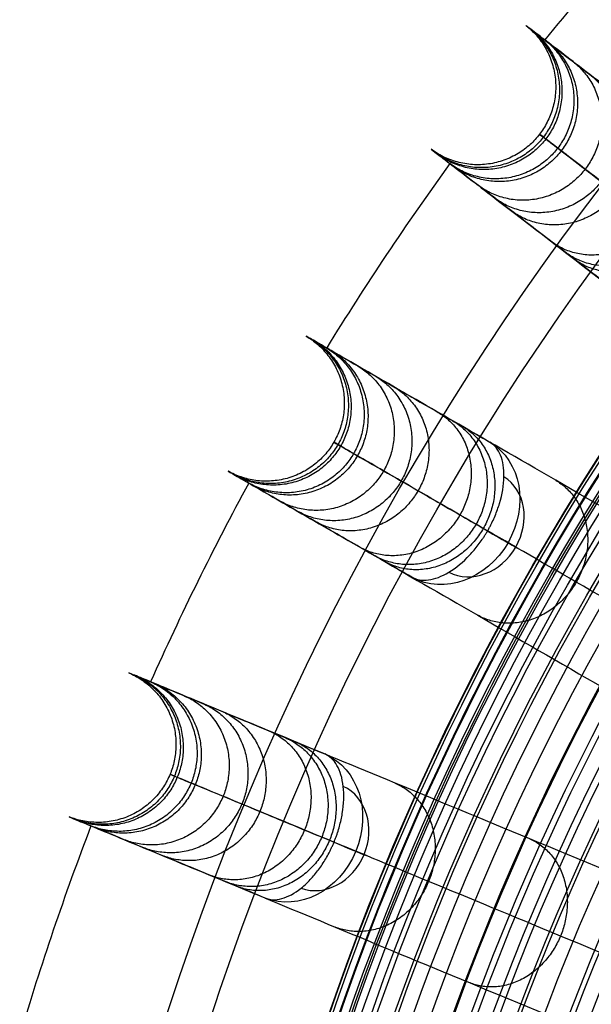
# Model space of a CAD drawing. Header units: millimetres. Extents: x -683 to -355, y -164 to 164.
# Tile 16 of 47: x -675 to -643, y 48 to 104. Entities that reach past the tile are written whole.
import ezdxf

# ---------------------------------------------------------------- set-up
doc = ezdxf.new("R2010")
doc.units = ezdxf.units.MM
doc.layers.add('Ø30', color=7, linetype='Continuous', true_color=0xc80000)

msp = doc.modelspace()

# ---------------------------------------------------------------- linework, layer by layer
at = {"layer": 'Ø30'}
for centre, radius in [((-518.913, 0, 247.279), 155.372), ((-518.913, 0, 244.802), 152.959), ((-518.913, 0, 163.153), 146.693), ((-518.913, 0, 157.442), 146.667), ((-518.913, 0, 167.582), 146.509), ((-518.913, 0, 171.92), 146.154), ((-518.913, 0, 149.261), 146.109), ((-518.913, 0, 176.142), 145.636), ((-518.913, 0, 144.531), 145.497), ((-518.913, 0, 220.268), 145.377), ((-518.913, 0, 180.221), 144.963), ((-518.913, 0, 138.679), 144.436), ((-518.913, 0, 184.133), 144.148), ((-518.913, 0, 187.85), 143.203), ((-518.913, 0, 132.703), 143.013), ((-518.913, 0, 191.174), 142.198), ((-518.913, 0, 126.678), 141.241), ((-518.913, 0, 193.92), 141.238), ((-518.913, 0, 196.939), 140.019), ((-518.913, 0, 120.62), 139.131), ((-518.913, 0, 199.549), 138.797), ((-518.913, 0, 201.094), 137.981), ((-518.913, 0, 114.533), 136.687), ((-518.913, 0, 203.795), 136.485), ((-518.913, 0, 233.043), 135.245), ((-518.913, 0, 108.426), 133.919), ((-518.913, 0, 204.972), 133.63), ((-518.913, 0, 102.304), 130.835), ((-518.913, 0, 96.176), 127.445)]:
    msp.add_circle(centre, radius, dxfattribs=at)
at = {"layer": 'Ø30', "extrusion": (0, 0, -1)}
for centre, radius in [((518.913, 0, -264.322), 140.09), ((518.913, 0, -264.322), 137.615), ((518.913, 0, -263.15), 132.777), ((518.913, 0, -259.893), 129.011)]:
    msp.add_circle(centre, radius, dxfattribs=at)
at = {"layer": 'Ø30'}
for start, end in [(136.54858, 140.95142), (144.04858, 148.45142), (151.54858, 155.95142), (159.04858, 163.45142)]:
    msp.add_arc((-518.913, 0, 142.413), 162.998, start, end, dxfattribs=at)
at = {"layer": 'Ø30', "extrusion": (-0.447485, 0.258356, -0.85616)}
for start, end in [(180.7094, 270), (270, 359.2906)]:
    msp.add_arc((259.456, 624.441, 129.881), 4.405, start, end, dxfattribs=at)
at = {"layer": 'Ø30', "extrusion": (0.447485, -0.258356, 0.85616)}
for start, end in [(270, 357.784), (182.216, 270)]:
    msp.add_arc((-259.456, 624.441, -126.766), 3.115, start, end, dxfattribs=at)
at = {"layer": 'Ø30', "extrusion": (0.5, 0.866025, -9.11612e-15)}
msp.add_arc((601.732, 211.457, -259.456), 4.405, 123.6054, 211.114, dxfattribs=at)
at = {"layer": 'Ø30', "extrusion": (-0.477379, 0.197737, -0.85616)}
for start, end in [(180.7094, 270), (270, 359.2906)]:
    msp.add_arc((198.579, 650.144, 145.393), 4.405, start, end, dxfattribs=at)
at = {"layer": 'Ø30', "extrusion": (0.477379, -0.197737, 0.85616)}
for start, end in [(270, 357.784), (182.216, 270)]:
    msp.add_arc((-198.579, 650.144, -142.278), 3.115, start, end, dxfattribs=at)
at = {"layer": 'Ø30', "extrusion": (0.382683, 0.92388, 8.42855e-15)}
msp.add_arc((631.754, 211.457, -198.579), 4.405, 123.6054, 211.114, dxfattribs=at)
at = {"layer": 'Ø30'}
for points, weights, knots in [([(-646.558, 103.498, 162.112), (-643.146, 100.806, 162.068), (-645.792, 97.358, 162.068), (-648.438, 93.909, 162.068), (-651.921, 96.509, 162.112)], [0.994515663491, 0.709875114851, 1, 0.709875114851, 0.994515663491], [7.928215, 7.928215, 7.928215, 15.707963, 15.707963, 23.487712, 23.487712, 23.487712]), ([(-646.34, 103.33, 152.318), (-642.935, 100.644, 152.608), (-645.581, 97.196, 152.608), (-648.227, 93.747, 152.608), (-651.703, 96.341, 152.318)], [0.994518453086, 0.709873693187, 1, 0.709873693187, 0.994518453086], [7.928177, 7.928177, 7.928177, 15.707963, 15.707963, 23.48775, 23.48775, 23.48775]), ([(-646.196, 103.22, 171.673), (-642.796, 100.538, 171.301), (-645.442, 97.089, 171.301), (-648.088, 93.641, 171.301), (-651.559, 96.231, 171.673)], [0.994520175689, 0.709872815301, 1, 0.709872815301, 0.994520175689], [7.928153, 7.928153, 7.928153, 15.707963, 15.707963, 23.487773, 23.487773, 23.487773]), ([(-645.5, 102.686, 142.422), (-642.125, 100.023, 143.059), (-644.771, 96.574, 143.059), (-647.417, 93.126, 143.059), (-650.863, 95.697, 142.422)], [0.994519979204, 0.709872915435, 1, 0.709872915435, 0.994519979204], [7.928156, 7.928156, 7.928156, 15.707963, 15.707963, 23.487771, 23.487771, 23.487771]), ([(-645.292, 102.526, 180.871), (-641.924, 99.869, 180.171), (-644.57, 96.42, 180.171), (-647.216, 92.972, 180.171), (-650.655, 95.537, 180.871)], [0.994533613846, 0.709865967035, 1, 0.709865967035, 0.994533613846], [7.92797, 7.92797, 7.92797, 15.707963, 15.707963, 23.487957, 23.487957, 23.487957]), ([(-643.886, 101.448, 189.576), (-640.573, 98.832, 188.536), (-643.219, 95.384, 188.536), (-645.866, 91.935, 188.536), (-649.249, 94.458, 189.576)], [0.994562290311, 0.709851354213, 1, 0.709851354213, 0.994562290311], [7.927578, 7.927578, 7.927578, 15.707963, 15.707963, 23.488349, 23.488349, 23.488349]), ([(-642.954, 100.733, 127.246), (-639.663, 98.134, 128.394), (-642.31, 94.686, 128.394), (-644.956, 91.237, 128.394), (-648.317, 93.743, 127.246)], [0.994559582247, 0.709852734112, 1, 0.709852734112, 0.994559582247], [7.927615, 7.927615, 7.927615, 15.707963, 15.707963, 23.488312, 23.488312, 23.488312]), ([(-642.018, 100.014, 197.657), (-638.788, 97.463, 196.256), (-641.434, 94.014, 196.256), (-644.081, 90.565, 196.256), (-647.381, 93.025, 197.657)], [0.994618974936, 0.709822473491, 1, 0.709822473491, 0.994618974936], [7.926803, 7.926803, 7.926803, 15.707963, 15.707963, 23.489123, 23.489123, 23.489123]), ([(-639.727, 98.257, 204.984), (-636.62, 95.802, 203.186), (-639.268, 92.352, 203.186), (-641.915, 88.901, 203.186), (-645.091, 91.267, 204.984)], [0.99473984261, 0.709760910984, 1, 0.709760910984, 0.99473984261], [7.925153, 7.925153, 7.925153, 15.707963, 15.707963, 23.490774, 23.490774, 23.490774]), ([(-638.964, 97.671, 112.177), (-635.789, 95.162, 113.766), (-638.436, 91.713, 113.766), (-641.082, 88.264, 113.766), (-644.328, 90.682, 112.177)], [0.994578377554, 0.7098431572, 1, 0.7098431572, 0.994578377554], [7.927358, 7.927358, 7.927358, 15.707963, 15.707963, 23.488569, 23.488569, 23.488569]), ([(-638.436, 97.266, 208.325), (-635.412, 94.876, 206.309), (-638.06, 91.425, 206.309), (-640.708, 87.974, 206.309), (-643.799, 90.276, 208.325)], [0.994812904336, 0.709723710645, 1, 0.709723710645, 0.994812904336], [7.924155, 7.924155, 7.924155, 15.707963, 15.707963, 23.491771, 23.491771, 23.491771]), ([(-658.976, 85.952, 162.112), (-655.241, 83.728, 162.068), (-657.414, 79.964, 162.068), (-659.588, 76.199, 162.068), (-663.38, 78.322, 162.112)], [0.994515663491, 0.709875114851, 1, 0.709875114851, 0.994515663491], [7.928215, 7.928215, 7.928215, 15.707963, 15.707963, 23.487712, 23.487712, 23.487712]), ([(-658.737, 85.814, 152.318), (-655.01, 83.595, 152.608), (-657.184, 79.831, 152.608), (-659.357, 76.066, 152.608), (-663.142, 78.184, 152.318)], [0.994518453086, 0.709873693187, 1, 0.709873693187, 0.994518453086], [7.928177, 7.928177, 7.928177, 15.707963, 15.707963, 23.48775, 23.48775, 23.48775]), ([(-658.58, 85.723, 171.673), (-654.859, 83.508, 171.301), (-657.032, 79.743, 171.301), (-659.206, 75.979, 171.301), (-662.985, 78.094, 171.673)], [0.994520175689, 0.709872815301, 1, 0.709872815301, 0.994520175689], [7.928153, 7.928153, 7.928153, 15.707963, 15.707963, 23.487773, 23.487773, 23.487773]), ([(-657.821, 85.285, 142.422), (-654.126, 83.085, 143.059), (-656.3, 79.32, 143.059), (-658.473, 75.556, 143.059), (-662.225, 77.655, 142.422)], [0.994519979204, 0.709872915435, 1, 0.709872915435, 0.994519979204], [7.928156, 7.928156, 7.928156, 15.707963, 15.707963, 23.487771, 23.487771, 23.487771]), ([(-657.593, 85.154, 180.871), (-653.907, 82.958, 180.171), (-656.081, 79.194, 180.171), (-658.254, 75.429, 180.171), (-661.998, 77.524, 180.871)], [0.994533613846, 0.709865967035, 1, 0.709865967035, 0.994533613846], [7.92797, 7.92797, 7.92797, 15.707963, 15.707963, 23.487957, 23.487957, 23.487957]), ([(-656.058, 84.267, 189.576), (-652.432, 82.107, 188.536), (-654.606, 78.342, 188.536), (-656.779, 74.578, 188.536), (-660.463, 76.638, 189.576)], [0.994562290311, 0.709851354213, 1, 0.709851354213, 0.994562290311], [7.927578, 7.927578, 7.927578, 15.707963, 15.707963, 23.488349, 23.488349, 23.488349]), ([(-655.041, 83.68, 127.246), (-651.439, 81.534, 128.394), (-653.613, 77.769, 128.394), (-655.786, 74.004, 128.394), (-659.446, 76.05, 127.246)], [0.994559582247, 0.709852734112, 1, 0.709852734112, 0.994559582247], [7.927615, 7.927615, 7.927615, 15.707963, 15.707963, 23.488312, 23.488312, 23.488312]), ([(-654.019, 83.09, 197.657), (-650.484, 80.983, 196.256), (-652.658, 77.218, 196.256), (-654.831, 73.452, 196.256), (-658.424, 75.46, 197.657)], [0.994618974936, 0.709822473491, 1, 0.709822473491, 0.994618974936], [7.926803, 7.926803, 7.926803, 15.707963, 15.707963, 23.489123, 23.489123, 23.489123]), ([(-651.519, 81.647, 204.984), (-648.118, 79.619, 203.186), (-650.293, 75.852, 203.186), (-652.467, 72.086, 203.186), (-655.924, 74.017, 204.984)], [0.99473984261, 0.709760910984, 1, 0.709760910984, 0.99473984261], [7.925153, 7.925153, 7.925153, 15.707963, 15.707963, 23.490774, 23.490774, 23.490774]), ([(-650.686, 81.166, 112.177), (-647.211, 79.093, 113.766), (-649.384, 75.328, 113.766), (-651.558, 71.563, 113.766), (-655.091, 73.536, 112.177)], [0.994578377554, 0.7098431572, 1, 0.7098431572, 0.994578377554], [7.927358, 7.927358, 7.927358, 15.707963, 15.707963, 23.488569, 23.488569, 23.488569]), ([(-650.109, 80.833, 208.325), (-646.799, 78.858, 206.309), (-648.974, 75.091, 206.309), (-651.149, 71.324, 206.309), (-654.514, 73.203, 208.325)], [0.994812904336, 0.709723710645, 1, 0.709723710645, 0.994812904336], [7.924155, 7.924155, 7.924155, 15.707963, 15.707963, 23.491771, 23.491771, 23.491771]), ([(-644.88, 77.814, 97.259), (-641.549, 75.824, 99.22), (-643.723, 72.059, 99.22), (-645.896, 68.294, 99.22), (-649.285, 70.184, 97.259)], [0.994566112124, 0.709849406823, 1, 0.709849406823, 0.994566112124], [7.927526, 7.927526, 7.927526, 15.707963, 15.707963, 23.488401, 23.488401, 23.488401]), ([(-668.996, 66.934, 162.112), (-665.003, 65.217, 162.068), (-666.667, 61.202, 162.068), (-668.33, 57.186, 162.068), (-672.368, 58.795, 162.112)], [0.994515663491, 0.709875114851, 1, 0.709875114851, 0.994515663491], [7.928215, 7.928215, 7.928215, 15.707963, 15.707963, 23.487712, 23.487712, 23.487712]), ([(-668.741, 66.829, 152.318), (-664.757, 65.116, 152.608), (-666.421, 61.1, 152.608), (-668.084, 57.084, 152.608), (-672.113, 58.69, 152.318)], [0.994518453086, 0.709873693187, 1, 0.709873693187, 0.994518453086], [7.928177, 7.928177, 7.928177, 15.707963, 15.707963, 23.48775, 23.48775, 23.48775]), ([(-668.574, 66.76, 171.673), (-664.596, 65.049, 171.301), (-666.259, 61.033, 171.301), (-667.923, 57.017, 171.301), (-671.946, 58.62, 171.673)], [0.994520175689, 0.709872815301, 1, 0.709872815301, 0.994520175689], [7.928153, 7.928153, 7.928153, 15.707963, 15.707963, 23.487773, 23.487773, 23.487773]), ([(-667.764, 66.424, 142.422), (-663.814, 64.725, 143.059), (-665.478, 60.709, 143.059), (-667.141, 56.693, 143.059), (-671.135, 58.285, 142.422)], [0.994519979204, 0.709872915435, 1, 0.709872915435, 0.994519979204], [7.928156, 7.928156, 7.928156, 15.707963, 15.707963, 23.487771, 23.487771, 23.487771]), ([(-667.522, 66.324, 180.871), (-663.58, 64.628, 180.171), (-665.244, 60.612, 180.171), (-666.907, 56.596, 180.171), (-670.893, 58.184, 180.871)], [0.994533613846, 0.709865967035, 1, 0.709865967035, 0.994533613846], [7.92797, 7.92797, 7.92797, 15.707963, 15.707963, 23.487957, 23.487957, 23.487957]), ([(-665.884, 65.645, 189.576), (-662.007, 63.977, 188.536), (-663.671, 59.961, 188.536), (-665.334, 55.944, 188.536), (-669.256, 57.506, 189.576)], [0.994562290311, 0.709851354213, 1, 0.709851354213, 0.994562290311], [7.927578, 7.927578, 7.927578, 15.707963, 15.707963, 23.488349, 23.488349, 23.488349]), ([(-664.799, 65.196, 127.246), (-660.948, 63.538, 128.394), (-662.611, 59.522, 128.394), (-664.275, 55.506, 128.394), (-668.17, 57.057, 127.246)], [0.994559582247, 0.709852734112, 1, 0.709852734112, 0.994559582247], [7.927615, 7.927615, 7.927615, 15.707963, 15.707963, 23.488312, 23.488312, 23.488312]), ([(-663.709, 64.744, 197.657), (-659.928, 63.117, 196.256), (-661.592, 59.1, 196.256), (-663.256, 55.083, 196.256), (-667.08, 56.605, 197.657)], [0.994618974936, 0.709822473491, 1, 0.709822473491, 0.994618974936], [7.926803, 7.926803, 7.926803, 15.707963, 15.707963, 23.489123, 23.489123, 23.489123]), ([(-661.041, 63.639, 204.984), (-657.405, 62.073, 203.186), (-659.069, 58.055, 203.186), (-660.734, 54.037, 203.186), (-664.413, 55.5, 204.984)], [0.99473984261, 0.709760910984, 1, 0.709760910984, 0.99473984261], [7.925153, 7.925153, 7.925153, 15.707963, 15.707963, 23.490774, 23.490774, 23.490774]), ([(-660.153, 63.271, 112.177), (-656.437, 61.67, 113.766), (-658.1, 57.653, 113.766), (-659.764, 53.637, 113.766), (-663.524, 55.132, 112.177)], [0.994578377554, 0.7098431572, 1, 0.7098431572, 0.994578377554], [7.927358, 7.927358, 7.927358, 15.707963, 15.707963, 23.488569, 23.488569, 23.488569]), ([(-659.538, 63.017, 208.325), (-655.998, 61.491, 206.309), (-657.663, 57.472, 206.309), (-659.327, 53.453, 206.309), (-662.909, 54.877, 208.325)], [0.994812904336, 0.709723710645, 1, 0.709723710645, 0.994812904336], [7.924155, 7.924155, 7.924155, 15.707963, 15.707963, 23.491771, 23.491771, 23.491771]), ([(-653.959, 60.706, 97.259), (-650.397, 59.168, 99.22), (-652.061, 55.152, 99.22), (-653.724, 51.135, 99.22), (-657.331, 52.567, 97.259)], [0.994566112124, 0.709849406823, 1, 0.709849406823, 0.994566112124], [7.927526, 7.927526, 7.927526, 15.707963, 15.707963, 23.488401, 23.488401, 23.488401]), ([(-646.351, 57.555, 82.537), (-642.95, 56.083, 84.807), (-644.613, 52.067, 84.807), (-646.277, 48.051, 84.807), (-649.723, 49.415, 82.537)], [0.994503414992, 0.709881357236, 1, 0.709881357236, 0.994503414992], [7.928382, 7.928382, 7.928382, 15.707963, 15.707963, 23.487544, 23.487544, 23.487544])]:
    msp.add_rational_spline(points, weights, degree=2, knots=knots, dxfattribs=at)
for points, knots in [([(-591.133, 60.969, 26.484), (-594.629, 63.651, 30.877), (-598.053, 66.279, 35.38), (-601.376, 68.828, 39.983), (-604.633, 71.328, 44.496), (-607.807, 73.763, 49.123), (-610.863, 76.108, 53.854), (-613.846, 78.397, 58.473), (-616.731, 80.611, 63.21), (-619.48, 82.72, 68.054), (-622.154, 84.772, 72.765), (-624.712, 86.735, 77.597), (-627.113, 88.577, 82.537), (-629.443, 90.365, 87.33), (-631.634, 92.046, 92.242), (-633.646, 93.59, 97.259), (-635.597, 95.087, 102.125), (-637.383, 96.458, 107.102), (-638.964, 97.671, 112.177), (-640.501, 98.85, 117.108), (-641.844, 99.881, 122.135), (-642.954, 100.733, 127.246), (-644.038, 101.564, 132.235), (-644.898, 102.224, 137.295), (-645.499, 102.686, 142.413), (-645.5, 102.686, 142.416), (-645.5, 102.686, 142.419), (-645.5, 102.686, 142.422), (-645.885, 102.982, 145.703), (-646.164, 103.196, 149.008), (-646.34, 103.33, 152.318), (-646.512, 103.463, 155.576), (-646.585, 103.518, 158.847), (-646.558, 103.498, 162.112), (-646.533, 103.478, 165.301), (-646.412, 103.386, 168.495), (-646.196, 103.22, 171.673), (-645.987, 103.059, 174.749), (-645.686, 102.829, 177.824), (-645.292, 102.526, 180.871), (-644.914, 102.236, 183.79), (-644.447, 101.878, 186.703), (-643.886, 101.448, 189.576), (-643.355, 101.04, 192.296), (-642.734, 100.564, 195.004), (-642.018, 100.014, 197.657), (-641.682, 99.757, 198.899), (-641.325, 99.482, 200.134), (-640.563, 98.898, 202.577), (-640.158, 98.587, 203.789), (-639.727, 98.257, 204.984), (-639.321, 97.945, 206.112), (-638.891, 97.615, 207.228), (-638.436, 97.266, 208.325), (-638, 96.931, 209.376), (-637.54, 96.578, 210.414), (-637.054, 96.206, 211.429)], [0, 0, 0, 0, 21.204799, 21.204799, 21.204799, 41.99698, 41.99698, 41.99698, 62.294163, 62.294163, 62.294163, 82.036498, 82.036498, 82.036498, 101.193153, 101.193153, 101.193153, 119.768949, 119.768949, 119.768949, 137.816316, 137.816316, 137.816316, 155.433498, 155.433498, 155.433498, 155.443084, 155.443084, 155.443084, 166.745582, 166.745582, 166.745582, 177.871129, 177.871129, 177.871129, 188.740149, 188.740149, 188.740149, 199.26457, 199.26457, 199.26457, 209.352232, 209.352232, 209.352232, 218.911491, 218.911491, 218.911491, 223.383634, 223.383634, 227.855231, 227.855231, 227.855231, 232.074047, 232.074047, 232.074047, 236.114875, 236.114875, 236.114875, 236.114875]), ([(-591.387, 55.611, 29.551), (-594.847, 58.266, 33.903), (-601.541, 63.403, 42.712), (-610.91, 70.592, 56.38), (-619.411, 77.115, 70.346), (-626.932, 82.886, 84.559), (-633.361, 87.819, 98.973), (-638.589, 91.83, 113.539), (-642.508, 94.838, 128.214), (-644.724, 96.538, 141.261), (-645.676, 97.269, 152.546), (-645.886, 97.43, 161.997), (-645.538, 97.163, 171.216), (-644.673, 96.499, 180.072), (-643.333, 95.471, 188.427), (-641.563, 94.113, 196.142), (-639.738, 92.713, 202.034), (-638.099, 91.455, 206.287), (-637.228, 90.786, 208.246), (-636.781, 90.443, 209.181)], [0, 0, 0, 0, 21.206687, 42.000163, 62.298384, 82.041442, 101.198015, 119.773444, 137.819283, 155.44352, 166.748088, 177.876049, 188.747485, 199.274348, 209.364632, 218.926927, 227.876161, 232.097972, 236.141838, 236.141838, 236.141838, 236.141838]), ([(-642.418, 89.216, 211.429), (-642.903, 89.589, 210.414), (-643.364, 89.942, 209.376), (-643.799, 90.276, 208.325), (-644.254, 90.625, 207.228), (-644.684, 90.956, 206.112), (-645.091, 91.267, 204.984), (-645.521, 91.597, 203.789), (-645.926, 91.908, 202.577), (-646.688, 92.493, 200.134), (-647.046, 92.767, 198.899), (-647.381, 93.025, 197.657), (-648.097, 93.574, 195.004), (-648.718, 94.051, 192.296), (-649.249, 94.458, 189.576), (-649.81, 94.889, 186.703), (-650.277, 95.247, 183.79), (-650.655, 95.537, 180.871), (-651.05, 95.84, 177.824), (-651.35, 96.07, 174.749), (-651.559, 96.231, 171.673), (-651.775, 96.397, 168.495), (-651.896, 96.489, 165.301), (-651.921, 96.509, 162.112), (-651.948, 96.529, 158.847), (-651.875, 96.473, 155.576), (-651.703, 96.341, 152.318), (-651.527, 96.206, 149.008), (-651.249, 95.992, 145.703), (-650.863, 95.697, 142.422), (-650.863, 95.697, 142.419), (-650.863, 95.696, 142.416), (-650.862, 95.696, 142.413), (-650.261, 95.235, 137.295), (-649.401, 94.575, 132.235), (-648.317, 93.743, 127.246), (-647.207, 92.891, 122.135), (-645.864, 91.86, 117.108), (-644.328, 90.682, 112.177), (-642.747, 89.469, 107.102), (-640.96, 88.097, 102.125), (-639.009, 86.601, 97.259), (-636.997, 85.057, 92.242), (-634.806, 83.375, 87.33), (-632.476, 81.588, 82.537), (-630.075, 79.745, 77.597), (-627.517, 77.783, 72.765), (-624.843, 75.731, 68.054), (-622.094, 73.621, 63.21), (-619.209, 71.408, 58.473), (-616.226, 69.119, 53.854), (-613.17, 66.774, 49.123), (-609.996, 64.338, 44.496), (-606.739, 61.839, 39.983), (-603.416, 59.289, 35.38), (-599.992, 56.662, 30.877), (-596.496, 53.979, 26.484)], [0, 0, 0, 0, 4.040828, 4.040828, 4.040828, 8.259644, 8.259644, 8.259644, 12.731241, 12.731241, 17.203384, 17.203384, 17.203384, 26.762643, 26.762643, 26.762643, 36.850305, 36.850305, 36.850305, 47.374726, 47.374726, 47.374726, 58.243746, 58.243746, 58.243746, 69.369292, 69.369292, 69.369292, 80.671791, 80.671791, 80.671791, 80.681377, 80.681377, 80.681377, 98.298559, 98.298559, 98.298559, 116.345926, 116.345926, 116.345926, 134.921722, 134.921722, 134.921722, 154.078377, 154.078377, 154.078377, 173.820712, 173.820712, 173.820712, 194.117895, 194.117895, 194.117895, 214.910076, 214.910076, 214.910076, 236.114875, 236.114875, 236.114875, 236.114875]), ([(-598.473, 51.02, 26.484), (-602.289, 53.224, 30.877), (-606.027, 55.382, 35.38), (-609.654, 57.476, 39.983), (-613.21, 59.529, 44.496), (-616.674, 61.529, 49.123), (-620.01, 63.455, 53.854), (-623.267, 65.335, 58.473), (-626.416, 67.153, 63.21), (-629.417, 68.886, 68.054), (-632.336, 70.571, 72.765), (-635.128, 72.183, 77.597), (-637.749, 73.696, 82.537), (-640.292, 75.165, 87.33), (-642.684, 76.546, 92.242), (-644.88, 77.814, 97.259), (-647.01, 79.043, 102.125), (-648.96, 80.169, 107.102), (-650.686, 81.166, 112.177), (-652.363, 82.134, 117.108), (-653.829, 82.98, 122.135), (-655.041, 83.68, 127.246), (-656.224, 84.363, 132.235), (-657.163, 84.905, 137.295), (-657.819, 85.284, 142.413), (-657.82, 85.284, 142.416), (-657.82, 85.285, 142.419), (-657.821, 85.285, 142.422), (-658.241, 85.528, 145.703), (-658.545, 85.703, 149.008), (-658.737, 85.814, 152.318), (-658.925, 85.922, 155.576), (-659.004, 85.968, 158.847), (-658.976, 85.952, 162.112), (-658.947, 85.935, 165.301), (-658.816, 85.86, 168.495), (-658.58, 85.723, 171.673), (-658.351, 85.591, 174.749), (-658.024, 85.402, 177.824), (-657.593, 85.154, 180.871), (-657.181, 84.915, 183.79), (-656.671, 84.621, 186.703), (-656.058, 84.267, 189.576), (-655.478, 83.933, 192.296), (-654.801, 83.541, 195.004), (-654.019, 83.09, 197.657), (-653.653, 82.879, 198.899), (-653.262, 82.653, 200.134), (-652.431, 82.173, 202.577), (-651.989, 81.918, 203.789), (-651.519, 81.647, 204.984), (-651.076, 81.391, 206.112), (-650.606, 81.12, 207.228), (-650.109, 80.833, 208.325), (-649.634, 80.558, 209.376), (-649.131, 80.268, 210.414), (-648.601, 79.962, 211.429)], [0, 0, 0, 0, 21.204799, 21.204799, 21.204799, 41.99698, 41.99698, 41.99698, 62.294163, 62.294163, 62.294163, 82.036498, 82.036498, 82.036498, 101.193153, 101.193153, 101.193153, 119.768949, 119.768949, 119.768949, 137.816316, 137.816316, 137.816316, 155.433498, 155.433498, 155.433498, 155.443084, 155.443084, 155.443084, 166.745582, 166.745582, 166.745582, 177.871129, 177.871129, 177.871129, 188.740149, 188.740149, 188.740149, 199.26457, 199.26457, 199.26457, 209.352232, 209.352232, 209.352232, 218.911491, 218.911491, 218.911491, 223.383634, 223.383634, 227.855231, 227.855231, 227.855231, 232.074047, 232.074047, 232.074047, 236.114875, 236.114875, 236.114875, 236.114875]), ([(-598.025, 45.676, 29.551), (-601.802, 47.856, 33.903), (-609.11, 52.075, 42.712), (-619.337, 57.98, 56.38), (-628.617, 63.338, 70.346), (-636.826, 68.077, 84.559), (-643.844, 72.129, 98.973), (-649.551, 75.424, 113.539), (-653.83, 77.894, 128.214), (-656.249, 79.291, 141.261), (-657.287, 79.891, 152.546), (-657.517, 80.023, 161.997), (-657.137, 79.804, 171.216), (-656.193, 79.259, 180.072), (-654.73, 78.414, 188.427), (-652.798, 77.299, 196.142), (-650.806, 76.149, 202.034), (-649.016, 75.115, 206.287), (-648.066, 74.567, 208.246), (-647.577, 74.285, 209.181)], [0, 0, 0, 0, 21.206687, 42.000163, 62.298384, 82.041442, 101.198015, 119.773444, 137.819283, 155.44352, 166.748088, 177.876049, 188.747485, 199.274348, 209.364632, 218.926927, 227.876161, 232.097972, 236.141838, 236.141838, 236.141838, 236.141838]), ([(-648.732, 74.951, 215.126), (-648.7, 75.007, 215.126), (-648.669, 75.062, 215.125), (-648.639, 75.118, 215.123), (-648.608, 75.174, 215.121), (-648.578, 75.23, 215.117), (-648.52, 75.343, 215.108), (-648.492, 75.4, 215.103), (-648.41, 75.572, 215.082), (-648.358, 75.687, 215.064), (-648.212, 76.034, 214.997), (-648.128, 76.267, 214.934), (-648.057, 76.498, 214.854), (-647.898, 77.026, 214.672), (-647.813, 77.54, 214.404), (-647.804, 78.01, 214.062), (-647.796, 78.478, 213.721), (-647.863, 78.892, 213.315), (-648.001, 79.228, 212.863), (-648.138, 79.563, 212.412), (-648.342, 79.813, 211.925), (-648.601, 79.962, 211.429)], [0, 0, 0, 0, 0.217298, 0.217298, 0.217298, 0.434342, 0.434342, 0.651386, 0.651386, 1.085525, 1.085525, 1.954213, 1.954213, 1.954213, 3.937468, 3.937468, 3.937468, 5.915593, 5.915593, 5.915593, 7.892081, 7.892081, 7.892081, 7.892081]), ([(-653.006, 72.332, 211.429), (-653.536, 72.638, 210.414), (-654.039, 72.928, 209.376), (-654.514, 73.203, 208.325), (-655.011, 73.49, 207.228), (-655.481, 73.761, 206.112), (-655.924, 74.017, 204.984), (-656.394, 74.288, 203.789), (-656.836, 74.544, 202.577), (-657.667, 75.024, 200.134), (-658.058, 75.249, 198.899), (-658.424, 75.46, 197.657), (-659.206, 75.912, 195.004), (-659.883, 76.303, 192.296), (-660.463, 76.638, 189.576), (-661.076, 76.991, 186.703), (-661.586, 77.286, 183.79), (-661.998, 77.524, 180.871), (-662.429, 77.772, 177.824), (-662.756, 77.962, 174.749), (-662.985, 78.094, 171.673), (-663.221, 78.23, 168.495), (-663.352, 78.306, 165.301), (-663.38, 78.322, 162.112), (-663.409, 78.339, 158.847), (-663.33, 78.293, 155.576), (-663.142, 78.184, 152.318), (-662.95, 78.074, 149.008), (-662.646, 77.898, 145.703), (-662.225, 77.655, 142.422), (-662.225, 77.655, 142.419), (-662.225, 77.655, 142.416), (-662.224, 77.655, 142.413), (-661.568, 77.276, 137.295), (-660.629, 76.734, 132.235), (-659.446, 76.05, 127.246), (-658.234, 75.351, 122.135), (-656.768, 74.504, 117.108), (-655.091, 73.536, 112.177), (-653.365, 72.54, 107.102), (-651.415, 71.413, 102.125), (-649.285, 70.184, 97.259), (-647.089, 68.916, 92.242), (-644.697, 67.535, 87.33), (-642.154, 66.067, 82.537), (-639.533, 64.553, 77.597), (-636.741, 62.942, 72.765), (-633.822, 61.256, 68.054), (-630.821, 59.524, 63.21), (-627.672, 57.706, 58.473), (-624.415, 55.826, 53.854), (-621.079, 53.899, 49.123), (-617.615, 51.899, 44.496), (-614.059, 49.846, 39.983), (-610.432, 47.752, 35.38), (-606.694, 45.594, 30.877), (-602.878, 43.391, 26.484)], [0, 0, 0, 0, 4.040828, 4.040828, 4.040828, 8.259644, 8.259644, 8.259644, 12.731241, 12.731241, 17.203384, 17.203384, 17.203384, 26.762643, 26.762643, 26.762643, 36.850305, 36.850305, 36.850305, 47.374726, 47.374726, 47.374726, 58.243746, 58.243746, 58.243746, 69.369292, 69.369292, 69.369292, 80.671791, 80.671791, 80.671791, 80.681377, 80.681377, 80.681377, 98.298559, 98.298559, 98.298559, 116.345926, 116.345926, 116.345926, 134.921722, 134.921722, 134.921722, 154.078377, 154.078377, 154.078377, 173.820712, 173.820712, 173.820712, 194.117895, 194.117895, 194.117895, 214.910076, 214.910076, 214.910076, 236.114875, 236.114875, 236.114875, 236.114875]), ([(-653.006, 72.332, 211.429), (-652.747, 72.183, 211.925), (-652.429, 72.131, 212.412), (-652.07, 72.179, 212.863), (-651.711, 72.228, 213.315), (-651.318, 72.377, 213.721), (-650.917, 72.618, 214.062), (-650.515, 72.86, 214.404), (-650.112, 73.191, 214.672), (-649.735, 73.593, 214.854), (-649.569, 73.77, 214.934), (-649.409, 73.959, 214.997), (-649.182, 74.259, 215.064), (-649.108, 74.362, 215.082), (-649.001, 74.519, 215.103), (-648.966, 74.572, 215.108), (-648.897, 74.678, 215.117), (-648.863, 74.732, 215.121), (-648.83, 74.787, 215.123), (-648.797, 74.841, 215.125), (-648.764, 74.896, 215.126), (-648.732, 74.951, 215.126)], [0, 0, 0, 0, 1.976488, 1.976488, 1.976488, 3.954613, 3.954613, 3.954613, 5.937868, 5.937868, 5.937868, 6.806556, 6.806556, 7.240695, 7.240695, 7.457739, 7.457739, 7.674783, 7.674783, 7.674783, 7.892081, 7.892081, 7.892081, 7.892081]), ([(-604.452, 40.199, 26.484), (-608.523, 41.886, 30.877), (-612.511, 43.537, 35.38), (-616.38, 45.14, 39.983), (-620.173, 46.711, 44.496), (-623.869, 48.242, 49.123), (-627.428, 49.716, 53.854), (-630.902, 51.155, 58.473), (-634.261, 52.547, 63.21), (-637.463, 53.873, 68.054), (-640.577, 55.163, 72.765), (-643.555, 56.396, 77.597), (-646.351, 57.555, 82.537), (-649.065, 58.679, 87.33), (-651.617, 59.736, 92.242), (-653.959, 60.706, 97.259), (-656.231, 61.647, 102.125), (-658.312, 62.509, 107.102), (-660.153, 63.271, 112.177), (-661.942, 64.012, 117.108), (-663.506, 64.66, 122.135), (-664.799, 65.196, 127.246), (-666.061, 65.719, 132.235), (-667.063, 66.134, 137.295), (-667.763, 66.424, 142.413), (-667.763, 66.424, 142.416), (-667.764, 66.424, 142.419), (-667.764, 66.424, 142.422), (-668.213, 66.61, 145.703), (-668.537, 66.744, 149.008), (-668.741, 66.829, 152.318), (-668.942, 66.912, 155.576), (-669.027, 66.947, 158.847), (-668.996, 66.934, 162.112), (-668.966, 66.922, 165.301), (-668.826, 66.864, 168.495), (-668.574, 66.76, 171.673), (-668.33, 66.659, 174.749), (-667.981, 66.514, 177.824), (-667.522, 66.324, 180.871), (-667.081, 66.141, 183.79), (-666.538, 65.916, 186.703), (-665.884, 65.645, 189.576), (-665.265, 65.389, 192.296), (-664.543, 65.09, 195.004), (-663.709, 64.744, 197.657), (-663.318, 64.583, 198.899), (-662.902, 64.41, 200.134), (-662.015, 64.043, 202.577), (-661.543, 63.847, 203.789), (-661.041, 63.639, 204.984), (-660.568, 63.444, 206.112), (-660.068, 63.236, 207.228), (-659.538, 63.017, 208.325), (-659.03, 62.807, 209.376), (-658.494, 62.584, 210.414), (-657.929, 62.35, 211.429)], [0, 0, 0, 0, 21.204799, 21.204799, 21.204799, 41.99698, 41.99698, 41.99698, 62.294163, 62.294163, 62.294163, 82.036498, 82.036498, 82.036498, 101.193153, 101.193153, 101.193153, 119.768949, 119.768949, 119.768949, 137.816316, 137.816316, 137.816316, 155.433498, 155.433498, 155.433498, 155.443084, 155.443084, 155.443084, 166.745582, 166.745582, 166.745582, 177.871129, 177.871129, 177.871129, 188.740149, 188.740149, 188.740149, 199.26457, 199.26457, 199.26457, 209.352232, 209.352232, 209.352232, 218.911491, 218.911491, 218.911491, 223.383634, 223.383634, 227.855231, 227.855231, 227.855231, 232.074047, 232.074047, 232.074047, 236.114875, 236.114875, 236.114875, 236.114875]), ([(-657.405, 57.365, 215.126), (-657.38, 57.424, 215.126), (-657.357, 57.483, 215.125), (-657.334, 57.543, 215.123), (-657.311, 57.602, 215.121), (-657.289, 57.662, 215.117), (-657.246, 57.782, 215.108), (-657.225, 57.842, 215.103), (-657.166, 58.022, 215.082), (-657.129, 58.143, 215.064), (-657.03, 58.506, 214.997), (-656.977, 58.748, 214.934), (-656.938, 58.987, 214.854), (-656.848, 59.531, 214.672), (-656.831, 60.052, 214.404), (-656.884, 60.519, 214.062), (-656.937, 60.984, 213.721), (-657.058, 61.386, 213.315), (-657.238, 61.701, 212.863), (-657.418, 62.015, 212.412), (-657.652, 62.236, 211.925), (-657.929, 62.35, 211.429)], [0, 0, 0, 0, 0.217298, 0.217298, 0.217298, 0.434342, 0.434342, 0.651386, 0.651386, 1.085525, 1.085525, 1.954213, 1.954213, 1.954213, 3.937468, 3.937468, 3.937468, 5.915593, 5.915593, 5.915593, 7.892081, 7.892081, 7.892081, 7.892081]), ([(-603.31, 34.959, 29.551), (-607.34, 36.628, 33.903), (-615.135, 39.857, 42.712), (-626.046, 44.376, 56.38), (-635.946, 48.477, 70.346), (-644.704, 52.104, 84.559), (-652.19, 55.205, 98.973), (-658.278, 57.727, 113.539), (-662.843, 59.618, 128.214), (-665.423, 60.687, 141.261), (-666.531, 61.146, 152.546), (-666.776, 61.247, 161.997), (-666.371, 61.079, 171.216), (-665.364, 60.662, 180.072), (-663.803, 60.016, 188.427), (-661.742, 59.162, 196.142), (-659.617, 58.282, 202.034), (-657.708, 57.491, 206.287), (-656.694, 57.071, 208.246), (-656.173, 56.855, 209.181)], [0, 0, 0, 0, 21.206687, 42.000163, 62.298384, 82.041442, 101.198015, 119.773444, 137.819283, 155.44352, 166.748088, 177.876049, 188.747485, 199.274348, 209.364632, 218.926927, 227.876161, 232.097972, 236.141838, 236.141838, 236.141838, 236.141838]), ([(-661.3, 54.211, 211.429), (-661.866, 54.445, 210.414), (-662.402, 54.667, 209.376), (-662.909, 54.877, 208.325), (-663.439, 55.097, 207.228), (-663.94, 55.304, 206.112), (-664.413, 55.5, 204.984), (-664.914, 55.708, 203.789), (-665.386, 55.903, 202.577), (-666.273, 56.271, 200.134), (-666.69, 56.443, 198.899), (-667.08, 56.605, 197.657), (-667.914, 56.95, 195.004), (-668.637, 57.25, 192.296), (-669.256, 57.506, 189.576), (-669.909, 57.777, 186.703), (-670.453, 58.002, 183.79), (-670.893, 58.184, 180.871), (-671.352, 58.375, 177.824), (-671.702, 58.519, 174.749), (-671.946, 58.62, 171.673), (-672.197, 58.725, 168.495), (-672.338, 58.783, 165.301), (-672.368, 58.795, 162.112), (-672.398, 58.808, 158.847), (-672.314, 58.773, 155.576), (-672.113, 58.69, 152.318), (-671.909, 58.605, 149.008), (-671.584, 58.471, 145.703), (-671.135, 58.285, 142.422), (-671.135, 58.285, 142.419), (-671.135, 58.284, 142.416), (-671.134, 58.284, 142.413), (-670.434, 57.994, 137.295), (-669.433, 57.579, 132.235), (-668.17, 57.057, 127.246), (-666.878, 56.521, 122.135), (-665.313, 55.873, 117.108), (-663.524, 55.132, 112.177), (-661.683, 54.37, 107.102), (-659.602, 53.508, 102.125), (-657.331, 52.567, 97.259), (-654.988, 51.596, 92.242), (-652.436, 50.539, 87.33), (-649.723, 49.415, 82.537), (-646.927, 48.257, 77.597), (-643.949, 47.024, 72.765), (-640.835, 45.734, 68.054), (-637.633, 44.408, 63.21), (-634.274, 43.016, 58.473), (-630.799, 41.577, 53.854), (-627.24, 40.103, 49.123), (-623.545, 38.572, 44.496), (-619.751, 37.001, 39.983), (-615.882, 35.398, 35.38), (-611.895, 33.747, 30.877), (-607.823, 32.06, 26.484)], [0, 0, 0, 0, 4.040828, 4.040828, 4.040828, 8.259644, 8.259644, 8.259644, 12.731241, 12.731241, 17.203384, 17.203384, 17.203384, 26.762643, 26.762643, 26.762643, 36.850305, 36.850305, 36.850305, 47.374726, 47.374726, 47.374726, 58.243746, 58.243746, 58.243746, 69.369292, 69.369292, 69.369292, 80.671791, 80.671791, 80.671791, 80.681377, 80.681377, 80.681377, 98.298559, 98.298559, 98.298559, 116.345926, 116.345926, 116.345926, 134.921722, 134.921722, 134.921722, 154.078377, 154.078377, 154.078377, 173.820712, 173.820712, 173.820712, 194.117895, 194.117895, 194.117895, 214.910076, 214.910076, 214.910076, 236.114875, 236.114875, 236.114875, 236.114875]), ([(-661.3, 54.211, 211.429), (-661.024, 54.096, 211.925), (-660.702, 54.086, 212.412), (-660.352, 54.181, 212.863), (-660.003, 54.277, 213.315), (-659.633, 54.475, 213.721), (-659.266, 54.767, 214.062), (-659.064, 54.928, 214.25), (-658.864, 55.117, 214.417), (-658.671, 55.329, 214.559), (-658.515, 55.501, 214.674), (-658.365, 55.688, 214.773), (-658.221, 55.888, 214.854), (-658.08, 56.085, 214.934), (-657.947, 56.293, 214.997), (-657.76, 56.62, 215.064), (-657.7, 56.732, 215.082), (-657.615, 56.901, 215.103), (-657.587, 56.958, 215.108), (-657.532, 57.073, 215.117), (-657.506, 57.131, 215.121), (-657.48, 57.189, 215.123), (-657.454, 57.248, 215.125), (-657.429, 57.306, 215.126), (-657.405, 57.365, 215.126)], [0, 0, 0, 0, 1.976488, 1.976488, 1.976488, 3.954613, 3.954613, 3.954613, 5.045547, 5.045547, 5.045547, 5.928384, 5.928384, 5.928384, 6.797072, 6.797072, 7.231211, 7.231211, 7.448255, 7.448255, 7.665299, 7.665299, 7.665299, 7.882596, 7.882596, 7.882596, 7.882596])]:
    msp.add_open_spline(points, degree=3, knots=knots, dxfattribs=at)

doc.saveas('drawing.dxf')
